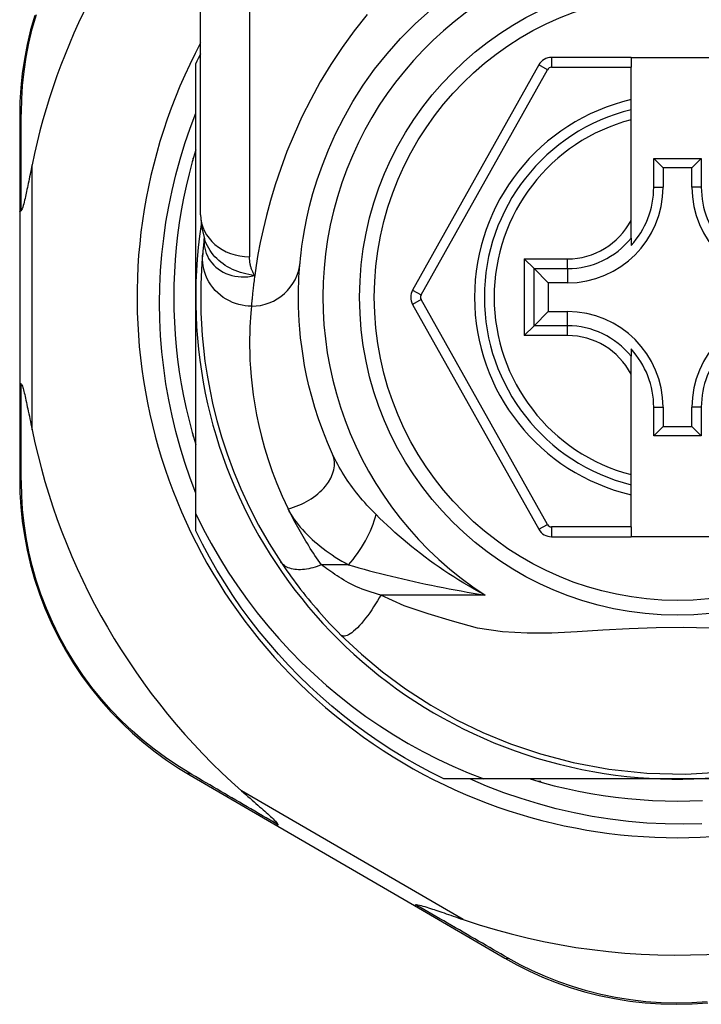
# Model space of a CAD drawing. Header units: inches. Extents: x 19 to 626, y 56 to 294.
# Tile 103 of 256: x 88.43 to 88.979, y 190.995 to 191.788. Entities that reach past the tile are written whole.
import ezdxf

# ---------------------------------------------------------------- set-up
doc = ezdxf.new("R2010")
doc.units = ezdxf.units.IN
doc.header["$MEASUREMENT"] = 0
doc.layers.add('Visible Edges(ANSI)', color=7, linetype='Continuous', lineweight=25)
doc.layers.add('Visible Tangent Edges(ANSI)', color=7, linetype='Continuous', lineweight=25)

msp = doc.modelspace()

# ---------------------------------------------------------------- linework, layer by layer
at = {"layer": 'Visible Edges(ANSI)'}
for p, q in [((88.57608, 191.63086), (88.57608, 191.86812)), ((88.92254, 191.75742), (88.85859, 191.75742)), ((88.92254, 191.75742), (88.92254, 191.74955)), ((88.92254, 191.75742), (88.99734, 191.75742)), ((88.57214, 191.56442), (88.57214, 191.75251)), ((88.84829, 191.75139), (88.74665, 191.57021)), ((88.92254, 191.72347), (88.92254, 191.74955)), ((88.92254, 191.71537), (88.92254, 191.72347)), ((88.43041, 191.71053), (88.43041, 191.63348)), ((88.92254, 191.70725), (88.92254, 191.71537)), ((88.92254, 191.62627), (88.92254, 191.70725)), ((88.57017, 191.67442), (88.57017, 191.67634)), ((88.94079, 191.65301), (88.94079, 191.67609)), ((88.94079, 191.67609), (88.94837, 191.66851)), ((88.94079, 191.67609), (88.97908, 191.67609)), ((88.97908, 191.67609), (88.9715, 191.66851)), ((88.97908, 191.67609), (88.97908, 191.65301)), ((88.56963, 191.67442), (88.57017, 191.67442)), ((88.94837, 191.66851), (88.94837, 191.65301)), ((88.9715, 191.66851), (88.94837, 191.66851)), ((88.9715, 191.65301), (88.9715, 191.66851)), ((88.43041, 191.63348), (88.43041, 191.49537)), ((88.92254, 191.61199), (88.92254, 191.62627)), ((88.57901, 191.61173), (88.579, 191.61168)), ((88.92254, 191.61199), (88.92254, 191.60608)), ((88.84442, 191.58742), (88.83658, 191.59526)), ((88.84442, 191.58742), (88.85585, 191.57599)), ((88.87135, 191.57599), (88.85585, 191.57599)), ((88.85585, 191.57599), (88.85585, 191.55286)), ((88.57214, 191.39013), (88.57214, 191.56442)), ((88.74665, 191.55864), (88.84828, 191.37763)), ((88.84442, 191.54143), (88.85585, 191.55286)), ((88.85585, 191.55286), (88.87135, 191.55286)), ((88.83658, 191.53359), (88.84442, 191.54143)), ((88.92254, 191.52277), (88.92254, 191.51686)), ((88.92254, 191.50258), (88.92254, 191.51686)), ((88.92254, 191.4216), (88.92254, 191.50258)), ((88.43041, 191.49537), (88.43041, 191.41794)), ((88.94079, 191.45276), (88.94079, 191.47584)), ((88.94837, 191.47584), (88.94837, 191.46034)), ((88.9715, 191.46034), (88.9715, 191.47584)), ((88.97908, 191.47584), (88.97908, 191.45276)), ((88.57017, 191.45442), (88.56963, 191.45442)), ((88.57017, 191.45251), (88.57017, 191.45442)), ((88.94079, 191.45276), (88.94837, 191.46034)), ((88.94837, 191.46034), (88.9715, 191.46034)), ((88.97908, 191.45276), (88.9715, 191.46034)), ((88.97908, 191.45276), (88.94079, 191.45276)), ((88.92254, 191.41348), (88.92254, 191.4216)), ((88.92254, 191.40538), (88.92254, 191.41348)), ((88.92254, 191.37947), (88.92254, 191.40538)), ((88.57214, 191.37634), (88.57214, 191.39013)), ((88.92254, 191.37947), (88.92254, 191.3716)), ((88.85858, 191.3716), (88.92254, 191.3716)), ((88.99734, 191.3716), (88.92254, 191.3716)), ((88.56758, 191.17963), (88.63824, 191.13858)), ((88.80403, 191.17663), (88.77185, 191.17663)), ((88.95994, 191.17663), (88.80403, 191.17663)), ((89.09664, 191.17663), (88.95994, 191.17663)), ((88.84994, 191.17466), (88.84803, 191.17466)), ((88.84994, 191.17412), (88.84994, 191.17466)), ((88.63824, 191.13858), (88.74814, 191.07475)), ((88.74814, 191.07475), (88.82088, 191.03249))]:
    msp.add_line(p, q, dxfattribs=at)
at = {"layer": 'Visible Edges(ANSI)', "flags": 128}
for points in [[(88.65611, 191.59245), (88.65642, 191.59568), (88.6569, 191.60005), (88.6576, 191.60552), (88.65856, 191.61207), (88.65984, 191.61962), (88.66154, 191.62814), (88.66372, 191.63759), (88.66646, 191.64791), (88.66989, 191.65903), (88.67405, 191.67082), (88.67898, 191.68314), (88.68471, 191.69586), (88.69126, 191.70883), (88.69866, 191.72191), (88.70695, 191.73498), (88.71614, 191.74787), (88.7262, 191.76045), (88.73706, 191.77264), (88.74867, 191.78435), (88.76097, 191.79553)], [(88.4425, 191.79126), (88.43919, 191.77953), (88.43643, 191.76779), (88.4342, 191.75609), (88.43251, 191.74447), (88.43133, 191.73296), (88.43063, 191.72163), (88.43041, 191.71053)], [(88.57214, 191.40664), (88.56754, 191.41888), (88.56332, 191.43127), (88.55949, 191.44377), (88.55606, 191.45638), (88.55303, 191.46907), (88.55039, 191.48184), (88.54816, 191.49469), (88.54633, 191.50759), (88.54491, 191.52055), (88.54388, 191.53354), (88.54327, 191.54657), (88.54306, 191.55962), (88.54326, 191.57269), (88.54387, 191.58576), (88.5449, 191.5988), (88.54633, 191.61179), (88.54816, 191.62472), (88.5504, 191.63757), (88.55303, 191.65033), (88.55607, 191.66301), (88.5595, 191.67558), (88.56332, 191.68804), (88.56754, 191.70038), (88.57214, 191.71259)], [(88.57214, 191.68298), (88.56933, 191.67335), (88.56676, 191.66366), (88.56442, 191.65391), (88.56233, 191.64411), (88.56048, 191.63426), (88.55888, 191.62436), (88.55752, 191.61443), (88.55641, 191.60446), (88.55554, 191.59447), (88.55492, 191.58447), (88.55455, 191.57445), (88.55443, 191.56442), (88.55455, 191.5544), (88.55492, 191.54438), (88.55554, 191.53437), (88.55641, 191.52439), (88.55752, 191.51442), (88.55888, 191.50449), (88.56048, 191.49459), (88.56233, 191.48474), (88.56442, 191.47494), (88.56676, 191.46518), (88.56933, 191.4555), (88.57214, 191.44587)], [(88.44041, 191.67109), (88.44, 191.66909), (88.43959, 191.66712), (88.4392, 191.66518), (88.4388, 191.66327), (88.43842, 191.6614), (88.43804, 191.65957), (88.43767, 191.65779), (88.4373, 191.65605), (88.43695, 191.65435), (88.4366, 191.65271), (88.43626, 191.65112), (88.43593, 191.64959), (88.43562, 191.64813), (88.43531, 191.64672), (88.43501, 191.64538), (88.43469, 191.644), (88.43435, 191.64254), (88.43399, 191.64103), (88.43361, 191.63954), (88.43323, 191.63813), (88.43284, 191.63684), (88.43243, 191.63563), (88.43199, 191.63464), (88.43148, 191.63408)], [(88.43041, 191.63348), (88.43041, 191.63351), (88.43042, 191.63353), (88.43043, 191.63356), (88.43044, 191.63359), (88.43046, 191.63361), (88.43048, 191.63364), (88.4305, 191.63366), (88.43053, 191.63369), (88.43056, 191.63371), (88.4306, 191.63374), (88.43064, 191.63377), (88.43068, 191.63379), (88.43073, 191.63382), (88.43078, 191.63384), (88.43083, 191.63387), (88.43089, 191.63389), (88.43095, 191.63392), (88.43102, 191.63394), (88.43109, 191.63396), (88.43116, 191.63399), (88.43123, 191.63401), (88.43131, 191.63404), (88.4314, 191.63406), (88.43148, 191.63408)], [(88.57608, 191.63086), (88.57678, 191.62131), (88.5791, 191.61143)], [(88.579, 191.61168), (88.57892, 191.61102), (88.57884, 191.61038), (88.57876, 191.60975), (88.57869, 191.60913), (88.57862, 191.60853), (88.57855, 191.60794), (88.57849, 191.60736), (88.57843, 191.6068), (88.57836, 191.60625), (88.57831, 191.60572), (88.57825, 191.6052), (88.5782, 191.60469), (88.57815, 191.60419), (88.5781, 191.60371), (88.57805, 191.60325), (88.578, 191.6028), (88.57796, 191.60236), (88.57792, 191.60193), (88.57788, 191.60152), (88.57784, 191.60113), (88.5778, 191.60074), (88.57777, 191.60037), (88.57773, 191.60002), (88.5777, 191.59968)], [(88.5777, 191.59968), (88.57738, 191.59596), (88.57704, 191.59158), (88.57672, 191.58655), (88.57643, 191.58087), (88.57621, 191.57454), (88.57609, 191.56758), (88.5761, 191.55998), (88.57629, 191.55177), (88.57668, 191.54294), (88.57733, 191.5335), (88.57827, 191.52348), (88.57956, 191.51288), (88.58123, 191.50172), (88.58336, 191.49003), (88.58598, 191.47782), (88.58915, 191.46512), (88.59292, 191.45197), (88.59735, 191.43842), (88.60249, 191.42449), (88.60841, 191.41024), (88.61512, 191.39575), (88.6227, 191.38107), (88.63116, 191.3663), (88.64056, 191.35149)], [(88.68226, 191.43796), (88.67807, 191.44761), (88.67431, 191.45712), (88.67098, 191.46645), (88.66804, 191.47558), (88.66548, 191.48448), (88.66327, 191.49312), (88.66138, 191.50148), (88.6598, 191.50954), (88.65848, 191.51728), (88.65741, 191.52471), (88.65656, 191.53182), (88.65591, 191.5386), (88.65543, 191.54505), (88.6551, 191.55115), (88.65491, 191.55691), (88.65483, 191.56231), (88.65483, 191.56736), (88.6549, 191.57204), (88.65504, 191.57637), (88.65522, 191.58033), (88.65543, 191.58392), (88.65566, 191.58714), (88.65589, 191.58998), (88.65611, 191.59245)], [(88.43041, 191.49537), (88.43041, 191.49534), (88.43042, 191.49532), (88.43043, 191.49529), (88.43044, 191.49526), (88.43046, 191.49524), (88.43048, 191.49521), (88.4305, 191.49519), (88.43053, 191.49516), (88.43056, 191.49513), (88.4306, 191.49511), (88.43064, 191.49508), (88.43068, 191.49506), (88.43073, 191.49503), (88.43078, 191.49501), (88.43083, 191.49498), (88.43089, 191.49496), (88.43095, 191.49493), (88.43102, 191.49491), (88.43109, 191.49488), (88.43116, 191.49486), (88.43123, 191.49484), (88.43131, 191.49481), (88.4314, 191.49479), (88.43148, 191.49477)], [(88.43148, 191.49477), (88.43189, 191.49437), (88.43225, 191.49366), (88.43257, 191.49283), (88.43289, 191.49187), (88.43319, 191.49087), (88.43348, 191.4898), (88.43378, 191.48864), (88.4341, 191.48737), (88.43442, 191.48601), (88.43476, 191.48457), (88.4351, 191.48305), (88.43546, 191.48145), (88.43582, 191.4798), (88.43618, 191.47809), (88.43656, 191.47632), (88.43695, 191.47448), (88.43735, 191.47257), (88.43776, 191.47061), (88.43818, 191.46859), (88.43861, 191.46651), (88.43905, 191.46439), (88.43949, 191.46222), (88.43995, 191.46001), (88.44041, 191.45776)], [(88.43041, 191.41794), (88.43063, 191.40686), (88.43132, 191.39557), (88.4325, 191.38409), (88.43418, 191.3725), (88.4364, 191.36083), (88.43914, 191.34912), (88.44244, 191.33742), (88.44629, 191.32575), (88.45071, 191.31417), (88.45569, 191.30272), (88.46121, 191.29146), (88.46723, 191.28043), (88.47374, 191.26968), (88.48071, 191.25925), (88.4881, 191.24921), (88.49591, 191.23958), (88.50407, 191.23041), (88.51254, 191.22171), (88.52128, 191.21347), (88.53025, 191.20572), (88.5394, 191.19845), (88.5487, 191.19167), (88.55811, 191.1854), (88.56758, 191.17963)], [(88.57214, 191.39013), (88.57811, 191.37809), (88.58446, 191.36624), (88.59118, 191.35461), (88.59826, 191.34319), (88.60571, 191.332), (88.61351, 191.32104), (88.62167, 191.31032), (88.63017, 191.29986), (88.63901, 191.28967), (88.64816, 191.27977), (88.65761, 191.27018), (88.66736, 191.2609), (88.67739, 191.25194), (88.68771, 191.24331), (88.69829, 191.23501), (88.70914, 191.22705), (88.72025, 191.21944), (88.7316, 191.21219), (88.74319, 191.20529), (88.755, 191.19877), (88.76699, 191.19264), (88.77917, 191.1869), (88.79152, 191.18157), (88.80403, 191.17663)], [(88.77185, 191.17663), (88.76114, 191.18201), (88.75058, 191.18769), (88.74018, 191.19366), (88.72995, 191.19991), (88.7199, 191.20645), (88.71004, 191.21327), (88.70037, 191.22035), (88.6909, 191.2277), (88.68164, 191.23532), (88.67259, 191.24319), (88.66377, 191.2513), (88.65517, 191.25966), (88.64682, 191.26826), (88.6387, 191.27708), (88.63083, 191.28613), (88.62322, 191.29539), (88.61586, 191.30486), (88.60878, 191.31453), (88.60196, 191.32439), (88.59543, 191.33444), (88.58917, 191.34467), (88.5832, 191.35507), (88.57752, 191.36563), (88.57214, 191.37634)], [(88.64056, 191.35149), (88.64214, 191.34912), (88.64378, 191.34672), (88.64547, 191.34429), (88.64721, 191.34183), (88.64899, 191.33935), (88.65081, 191.33685), (88.65268, 191.33433), (88.65459, 191.33181), (88.65654, 191.32927), (88.65853, 191.32672), (88.66056, 191.32417), (88.66263, 191.32162), (88.66471, 191.31909), (88.66683, 191.31657), (88.66896, 191.31407), (88.67112, 191.31158), (88.67329, 191.30912), (88.67548, 191.30668), (88.6777, 191.30426), (88.67992, 191.30186), (88.68217, 191.29949), (88.68442, 191.29714), (88.68669, 191.29483), (88.68897, 191.29253)], [(88.68897, 191.29253), (88.70542, 191.27706), (88.72239, 191.26286), (88.74095, 191.24916), (88.7613, 191.23596), (88.78201, 191.22429), (88.80317, 191.21403), (88.82552, 191.20486), (88.84966, 191.19675), (88.87597, 191.18986), (88.90458, 191.18458), (88.93516, 191.18137), (88.96632, 191.18062), (88.99739, 191.18241)], [(88.97952, 191.14043), (88.96477, 191.14017), (88.94999, 191.14042), (88.93522, 191.14119), (88.92047, 191.14247), (88.9058, 191.14427), (88.89122, 191.14657), (88.87673, 191.14938), (88.86237, 191.15269), (88.84813, 191.1565), (88.83403, 191.1608), (88.82008, 191.16559), (88.8063, 191.17087), (88.7927, 191.17663)], [(88.84139, 191.17663), (88.85101, 191.17382), (88.8607, 191.17124), (88.87045, 191.16891), (88.88025, 191.16682), (88.89011, 191.16497), (88.9, 191.16337), (88.90994, 191.16201), (88.9199, 191.16089), (88.92989, 191.16003), (88.93989, 191.15941), (88.94991, 191.15904), (88.95994, 191.15891), (88.96996, 191.15904), (88.97998, 191.15941)], [(88.60899, 191.16714), (88.61073, 191.16561), (88.61245, 191.1641), (88.61414, 191.16261), (88.61581, 191.16114), (88.61744, 191.15971), (88.61903, 191.1583), (88.62059, 191.15693), (88.6221, 191.1556), (88.62356, 191.1543), (88.62498, 191.15305), (88.62634, 191.15184), (88.62764, 191.15067), (88.62889, 191.14955), (88.63006, 191.14849), (88.63117, 191.14748), (88.63221, 191.14652), (88.63326, 191.14554), (88.63432, 191.14454), (88.63535, 191.14354), (88.63629, 191.14258), (88.63711, 191.1417), (88.63774, 191.14093), (88.63816, 191.1403), (88.6383, 191.13978)], [(88.63824, 191.13858), (88.63822, 191.1386), (88.63821, 191.13861), (88.63819, 191.13863), (88.63817, 191.13866), (88.63816, 191.13868), (88.63815, 191.13871), (88.63814, 191.13875), (88.63814, 191.13878), (88.63813, 191.13882), (88.63813, 191.13887), (88.63813, 191.13891), (88.63813, 191.13896), (88.63813, 191.13901), (88.63814, 191.13907), (88.63815, 191.13912), (88.63816, 191.13918), (88.63817, 191.13925), (88.63818, 191.13932), (88.63819, 191.13939), (88.63821, 191.13946), (88.63823, 191.13953), (88.63825, 191.13961), (88.63827, 191.13969), (88.6383, 191.13978)], [(88.74814, 191.07475), (88.74816, 191.07474), (88.74818, 191.07473), (88.74821, 191.07473), (88.74824, 191.07473), (88.74826, 191.07473), (88.7483, 191.07474), (88.74833, 191.07475), (88.74836, 191.07476), (88.7484, 191.07477), (88.74844, 191.07479), (88.74848, 191.07481), (88.74852, 191.07484), (88.74856, 191.07487), (88.74861, 191.0749), (88.74865, 191.07493), (88.7487, 191.07497), (88.74875, 191.07501), (88.7488, 191.07506), (88.74886, 191.07511), (88.74891, 191.07516), (88.74897, 191.07521), (88.74903, 191.07527), (88.74909, 191.07533), (88.74915, 191.07539)], [(88.74915, 191.07539), (88.74989, 191.07553), (88.75095, 191.0754), (88.75219, 191.07513), (88.75352, 191.07479), (88.75495, 191.07438), (88.75647, 191.07393), (88.75803, 191.07344), (88.7596, 191.07294), (88.76114, 191.07244), (88.76259, 191.07196), (88.764, 191.07149), (88.76547, 191.071), (88.76701, 191.07048), (88.76862, 191.06993), (88.77028, 191.06937), (88.772, 191.06878), (88.77377, 191.06818), (88.77559, 191.06755), (88.77746, 191.06691), (88.77938, 191.06625), (88.78134, 191.06558), (88.78333, 191.0649), (88.78537, 191.0642), (88.78743, 191.06349)], [(88.82088, 191.03249), (88.83062, 191.0271), (88.84079, 191.022), (88.85136, 191.01723), (88.8623, 191.01285), (88.87357, 191.00889), (88.88514, 191.00538), (88.89699, 191.00235), (88.9091, 190.99982), (88.92143, 190.99784), (88.93391, 190.99642), (88.94651, 190.99556), (88.95917, 190.99527), (88.97182, 190.99554), (88.98442, 190.99638)]]:
    msp.add_lwpolyline(points, dxfattribs=at)
at = {"layer": 'Visible Edges(ANSI)'}
msp.add_circle((88.95994, 191.56442), 0.25591, dxfattribs=at)
for centre, radius, start, end in [((88.95908, 191.56442), 0.52953, 136.3272, 168.3795), ((88.95994, 191.56442), 0.43504, 151.92751, 28.07249), ((88.95994, 191.56442), 0.431, 152.95157, 154.12615), ((88.85859, 191.74561), 0.01181, 90, 150.70877), ((88.95994, 191.56442), 0.15551, 103.91643, 256.08357), ((88.87135, 191.65301), 0.07702, 270, 0), ((88.87135, 191.65301), 0.06944, 317.48259, 0), ((89.04852, 191.65301), 0.07702, 180, 270), ((89.04852, 191.65301), 0.06944, 180, 222.51741), ((88.95994, 191.56442), 0.3878, 171.33391, 340.21195), ((88.75695, 191.56443), 0.01181, 150.70877, 209.31319), ((88.87135, 191.47584), 0.07702, 0, 90), ((89.04852, 191.47584), 0.07702, 90, 180), ((88.87135, 191.47584), 0.06944, 0, 42.51741), ((89.04852, 191.47584), 0.06944, 137.48259, 180), ((88.95908, 191.56442), 0.52953, 191.6205, 228.6133), ((88.85858, 191.38341), 0.01181, 209.31319, 270), ((88.95908, 191.56442), 0.52953, 251.08535, 297.06854)]:
    msp.add_arc(centre, radius, start, end, dxfattribs=at)
at = {"layer": 'Visible Tangent Edges(ANSI)'}
for p, q in [((88.61545, 191.86812), (88.61545, 191.59696)), ((88.85859, 191.75742), (88.85859, 191.74955)), ((88.75351, 191.56635), (88.85515, 191.74754)), ((88.85515, 191.74754), (88.84829, 191.75139)), ((88.85859, 191.74955), (88.92254, 191.74955)), ((88.44041, 191.45776), (88.44041, 191.67109)), ((88.94079, 191.65301), (88.94837, 191.65301)), ((88.97908, 191.65301), (88.9715, 191.65301)), ((88.83658, 191.59526), (88.87135, 191.59526)), ((88.83658, 191.59526), (88.83658, 191.53359)), ((88.87135, 191.58742), (88.87135, 191.59526)), ((88.84442, 191.58742), (88.87135, 191.58742)), ((88.84442, 191.54143), (88.84442, 191.58742)), ((88.87135, 191.58742), (88.87135, 191.57599)), ((88.74665, 191.57021), (88.75351, 191.56635)), ((88.75351, 191.5625), (88.74665, 191.55864)), ((88.85515, 191.38148), (88.75351, 191.5625)), ((88.87135, 191.54143), (88.87135, 191.55286)), ((88.87135, 191.54143), (88.84442, 191.54143)), ((88.87135, 191.53359), (88.87135, 191.54143)), ((88.87135, 191.53359), (88.83658, 191.53359)), ((88.94079, 191.47584), (88.94837, 191.47584)), ((88.97908, 191.47584), (88.9715, 191.47584)), ((88.84828, 191.37763), (88.85515, 191.38148)), ((88.85858, 191.37947), (88.85858, 191.3716)), ((88.92254, 191.37947), (88.85858, 191.37947)), ((88.69498, 191.34902), (88.67331, 191.34902)), ((88.80498, 191.32472), (88.72104, 191.32472)), ((88.78743, 191.06349), (88.60899, 191.16714))]:
    msp.add_line(p, q, dxfattribs=at)
at = {"layer": 'Visible Tangent Edges(ANSI)', "flags": 128}
for points in [[(88.43174, 191.71297), (88.43201, 191.72384), (88.43272, 191.73492), (88.43392, 191.74618), (88.43562, 191.75756), (88.43783, 191.76901), (88.44056, 191.78049), (88.44382, 191.79197)], [(88.71017, 191.79196), (88.69975, 191.77892), (88.68995, 191.7655), (88.68081, 191.75176), (88.67237, 191.73778), (88.66464, 191.72367), (88.65761, 191.70955), (88.65126, 191.69551), (88.64557, 191.68167), (88.64051, 191.66812), (88.63608, 191.65498), (88.63224, 191.64234), (88.62899, 191.63032), (88.62628, 191.61901), (88.62405, 191.60847), (88.62222, 191.59875), (88.62075, 191.58988), (88.61959, 191.58189)], [(88.43148, 191.63408), (88.43149, 191.63752), (88.4315, 191.64095), (88.43151, 191.64436), (88.43151, 191.64776), (88.43152, 191.65116), (88.43153, 191.65454), (88.43154, 191.6579), (88.43155, 191.66126), (88.43156, 191.6646), (88.43157, 191.66793), (88.43158, 191.67125), (88.43159, 191.67455), (88.43161, 191.67783), (88.43162, 191.68111), (88.43163, 191.68436), (88.43164, 191.68761), (88.43165, 191.69083), (88.43166, 191.69405), (88.43168, 191.69724), (88.43169, 191.70042), (88.4317, 191.70358), (88.43172, 191.70673), (88.43173, 191.70986), (88.43174, 191.71297)], [(88.5789, 191.6104), (88.57887, 191.60822), (88.57903, 191.60604), (88.57937, 191.60387), (88.57989, 191.60174), (88.58059, 191.59966), (88.58146, 191.59763), (88.58251, 191.59567), (88.58373, 191.59378), (88.58512, 191.59198), (88.58666, 191.59028), (88.58834, 191.58869), (88.59017, 191.58722), (88.59213, 191.58588), (88.59422, 191.58468), (88.59642, 191.58362), (88.59873, 191.58272), (88.60113, 191.58198), (88.60361, 191.58141), (88.60616, 191.58102), (88.60877, 191.5808), (88.61143, 191.58078), (88.61413, 191.58095), (88.61685, 191.58132), (88.61959, 191.58189)], [(88.579, 191.61168), (88.57899, 191.61165), (88.57899, 191.61161), (88.57899, 191.61157), (88.57898, 191.61153), (88.57898, 191.61149), (88.57897, 191.61145), (88.57897, 191.61141), (88.57897, 191.61136), (88.57896, 191.61132), (88.57896, 191.61127), (88.57895, 191.61122), (88.57895, 191.61117), (88.57895, 191.61111), (88.57894, 191.61106), (88.57894, 191.611), (88.57893, 191.61094), (88.57893, 191.61088), (88.57893, 191.61082), (88.57892, 191.61075), (88.57892, 191.61069), (88.57891, 191.61062), (88.57891, 191.61055), (88.57891, 191.61048), (88.5789, 191.6104)], [(88.61959, 191.58189), (88.6172, 191.58225), (88.61486, 191.58267), (88.61255, 191.58317), (88.61029, 191.58375), (88.60808, 191.58441), (88.60592, 191.58514), (88.60381, 191.58596), (88.60175, 191.58685), (88.59975, 191.58784), (88.5978, 191.58891), (88.59591, 191.59007), (88.59409, 191.59132), (88.59235, 191.59264), (88.59068, 191.59404), (88.5891, 191.59551), (88.5876, 191.59705), (88.58619, 191.59866), (88.58487, 191.60033), (88.58365, 191.60206), (88.58253, 191.60385), (88.58151, 191.60569), (88.5806, 191.60757), (88.57979, 191.60948), (88.5791, 191.61143)], [(88.61691, 191.5572), (88.61445, 191.55728), (88.61194, 191.55752), (88.6094, 191.55793), (88.60683, 191.55852), (88.60426, 191.55929), (88.6017, 191.56025), (88.59917, 191.56141), (88.59671, 191.56275), (88.59432, 191.56429), (88.59203, 191.566), (88.58986, 191.56788), (88.58784, 191.56993), (88.58596, 191.57211), (88.58427, 191.57441), (88.58275, 191.57682), (88.58143, 191.57931), (88.5803, 191.58186), (88.57937, 191.58445), (88.57863, 191.58705), (88.57809, 191.58965), (88.57774, 191.59223), (88.57756, 191.59477), (88.57756, 191.59726), (88.5777, 191.59968)], [(88.61959, 191.58189), (88.61924, 191.58244), (88.61892, 191.583), (88.6186, 191.58357), (88.6183, 191.58414), (88.61802, 191.58472), (88.61775, 191.58531), (88.6175, 191.58591), (88.61726, 191.58651), (88.61704, 191.58712), (88.61683, 191.58773), (88.61663, 191.58835), (88.61646, 191.58898), (88.61629, 191.58962), (88.61614, 191.59026), (88.61601, 191.5909), (88.61589, 191.59156), (88.61579, 191.59222), (88.6157, 191.59288), (88.61562, 191.59355), (88.61556, 191.59422), (88.61551, 191.5949), (88.61548, 191.59558), (88.61546, 191.59627), (88.61545, 191.59696)], [(88.61959, 191.58189), (88.61939, 191.58043), (88.6192, 191.57901), (88.61903, 191.57762), (88.61886, 191.57627), (88.61869, 191.57495), (88.61854, 191.57367), (88.6184, 191.57243), (88.61826, 191.57122), (88.61813, 191.57006), (88.61801, 191.56893), (88.61789, 191.56784), (88.61778, 191.56679), (88.61768, 191.56577), (88.61758, 191.5648), (88.61749, 191.56386), (88.61741, 191.56297), (88.61733, 191.56211), (88.61725, 191.56129), (88.61718, 191.56051), (88.61712, 191.55977), (88.61706, 191.55907), (88.617, 191.5584), (88.61695, 191.55778), (88.61691, 191.5572)], [(88.61691, 191.5572), (88.61666, 191.5546), (88.6164, 191.55159), (88.61614, 191.5482), (88.6159, 191.54441), (88.6157, 191.54023), (88.61554, 191.53567), (88.61546, 191.53072), (88.61546, 191.5254), (88.61555, 191.5197), (88.61577, 191.51362), (88.61614, 191.50718), (88.61668, 191.50038), (88.61741, 191.49322), (88.61837, 191.48572), (88.61958, 191.47788), (88.62107, 191.46971), (88.62286, 191.46121), (88.62499, 191.45239), (88.62748, 191.44327), (88.63038, 191.43388), (88.63369, 191.42425), (88.63746, 191.4144), (88.6417, 191.40436), (88.64643, 191.39418)], [(88.43174, 191.41549), (88.43173, 191.41861), (88.43172, 191.42176), (88.4317, 191.42492), (88.43169, 191.4281), (88.43168, 191.43129), (88.43167, 191.4345), (88.43165, 191.43773), (88.43164, 191.44097), (88.43163, 191.44423), (88.43162, 191.4475), (88.43161, 191.45079), (88.4316, 191.4541), (88.43158, 191.45741), (88.43157, 191.46075), (88.43156, 191.46409), (88.43155, 191.46745), (88.43154, 191.47082), (88.43153, 191.47421), (88.43152, 191.4776), (88.43151, 191.48101), (88.43151, 191.48443), (88.4315, 191.48787), (88.43149, 191.49131), (88.43148, 191.49477)], [(88.71728, 191.38941), (88.7154, 191.39132), (88.71356, 191.39324), (88.71174, 191.39517), (88.70996, 191.39713), (88.7082, 191.3991), (88.70648, 191.40108), (88.7048, 191.40307), (88.70315, 191.40507), (88.70154, 191.40709), (88.69997, 191.40911), (88.69843, 191.41113), (88.69694, 191.41317), (88.69548, 191.41521), (88.69406, 191.41727), (88.69268, 191.41933), (88.69134, 191.42139), (88.69004, 191.42347), (88.68879, 191.42555), (88.68758, 191.42762), (88.68641, 191.4297), (88.6853, 191.43178), (88.68423, 191.43384), (88.68322, 191.43591), (88.68226, 191.43796)], [(88.56615, 191.182), (88.5569, 191.18768), (88.54772, 191.19385), (88.53864, 191.20052), (88.5297, 191.20766), (88.52094, 191.21528), (88.5124, 191.22336), (88.50412, 191.2319), (88.49615, 191.2409), (88.48852, 191.25033), (88.48128, 191.26018), (88.47447, 191.27039), (88.4681, 191.28092), (88.4622, 191.29172), (88.45679, 191.30274), (88.4519, 191.31395), (88.44755, 191.32528), (88.44376, 191.3367), (88.44051, 191.34815), (88.4378, 191.3596), (88.4356, 191.37102), (88.43391, 191.38237), (88.43272, 191.3936), (88.43201, 191.40465), (88.43174, 191.41549)], [(88.67331, 191.34902), (88.67197, 191.35092), (88.67064, 191.35283), (88.66933, 191.35473), (88.66805, 191.35663), (88.6668, 191.35851), (88.66556, 191.3604), (88.66434, 191.36228), (88.66314, 191.36417), (88.66196, 191.36606), (88.6608, 191.36795), (88.65965, 191.36984), (88.65853, 191.37173), (88.65742, 191.37362), (88.65633, 191.3755), (88.65525, 191.37739), (88.6542, 191.37927), (88.65317, 191.38115), (88.65215, 191.38302), (88.65115, 191.38489), (88.65017, 191.38676), (88.64921, 191.38862), (88.64827, 191.39047), (88.64734, 191.39233), (88.64643, 191.39418)], [(88.64643, 191.39418), (88.64754, 191.39202), (88.64875, 191.38988), (88.65007, 191.38775), (88.65148, 191.38563), (88.65299, 191.38353), (88.65458, 191.38146), (88.65627, 191.3794), (88.65803, 191.37737), (88.65987, 191.37536), (88.66178, 191.37339), (88.66376, 191.37144), (88.66581, 191.36953), (88.66792, 191.36764), (88.6701, 191.36578), (88.67234, 191.36395), (88.67464, 191.36216), (88.677, 191.36039), (88.67942, 191.35866), (88.68189, 191.35696), (88.68442, 191.35529), (88.68699, 191.35367), (88.68961, 191.35208), (88.69227, 191.35053), (88.69498, 191.34902)], [(88.80498, 191.32472), (88.80064, 191.32703), (88.79636, 191.3294), (88.79213, 191.33181), (88.78796, 191.33426), (88.78384, 191.33676), (88.77978, 191.3393), (88.77578, 191.34188), (88.77183, 191.3445), (88.76795, 191.34715), (88.76413, 191.34983), (88.76037, 191.35254), (88.75667, 191.35527), (88.75303, 191.35803), (88.74946, 191.36082), (88.74594, 191.36363), (88.74249, 191.36646), (88.73909, 191.36931), (88.73576, 191.37217), (88.7325, 191.37505), (88.7293, 191.37793), (88.72618, 191.38081), (88.72313, 191.38369), (88.72016, 191.38656), (88.71728, 191.38941)], [(88.67331, 191.34902), (88.67163, 191.34836), (88.66994, 191.34774), (88.66823, 191.34718), (88.66651, 191.34668), (88.66479, 191.34624), (88.66307, 191.34587), (88.66137, 191.34557), (88.65969, 191.34533), (88.65804, 191.34518), (88.65642, 191.3451), (88.65485, 191.34509), (88.65332, 191.34517), (88.65185, 191.34532), (88.65044, 191.34555), (88.64909, 191.34585), (88.64782, 191.34623), (88.64662, 191.34668), (88.64551, 191.34719), (88.64447, 191.34777), (88.64352, 191.34841), (88.64265, 191.34911), (88.64186, 191.34986), (88.64117, 191.35065), (88.64056, 191.35149)], [(88.72104, 191.32472), (88.71847, 191.3254), (88.71592, 191.32613), (88.71341, 191.3269), (88.71093, 191.32771), (88.70851, 191.32857), (88.70613, 191.32946), (88.7038, 191.3304), (88.70154, 191.33138), (88.69934, 191.33239), (88.6972, 191.33344), (88.69515, 191.33452), (88.69317, 191.33563), (88.69127, 191.33676), (88.68945, 191.33791), (88.68766, 191.33905), (88.68591, 191.34019), (88.6842, 191.34133), (88.68252, 191.34246), (88.68088, 191.34358), (88.67928, 191.34469), (88.67772, 191.34579), (88.67621, 191.34689), (88.67474, 191.34796), (88.67331, 191.34902)], [(88.69498, 191.34902), (88.69911, 191.34783), (88.70332, 191.34665), (88.70759, 191.34547), (88.71193, 191.3443), (88.71631, 191.34315), (88.72074, 191.34201), (88.72521, 191.34088), (88.72972, 191.33977), (88.73425, 191.33869), (88.73881, 191.33761), (88.74339, 191.33656), (88.74799, 191.33553), (88.75262, 191.33452), (88.75728, 191.33353), (88.76197, 191.33255), (88.76667, 191.3316), (88.7714, 191.33066), (88.77615, 191.32975), (88.78092, 191.32885), (88.7857, 191.32798), (88.7905, 191.32713), (88.79531, 191.32631), (88.80014, 191.3255), (88.80498, 191.32472)], [(88.72104, 191.32472), (88.71972, 191.32235), (88.71832, 191.31996), (88.71686, 191.31756), (88.71534, 191.31515), (88.71377, 191.31277), (88.71216, 191.31043), (88.71052, 191.30816), (88.70886, 191.30596), (88.70719, 191.30386), (88.70553, 191.30189), (88.70388, 191.30006), (88.70227, 191.29838), (88.70071, 191.29687), (88.6992, 191.29554), (88.69776, 191.2944), (88.69639, 191.29345), (88.69512, 191.2927), (88.69394, 191.29214), (88.69285, 191.29178), (88.69187, 191.2916), (88.69099, 191.2916), (88.69022, 191.29176), (88.68954, 191.29208), (88.68897, 191.29253)], [(88.98607, 191.29792), (88.96436, 191.29865), (88.94273, 191.2984), (88.92104, 191.29751), (88.89982, 191.29631), (88.87915, 191.29508), (88.85889, 191.29414), (88.83891, 191.29393), (88.819, 191.29501), (88.79888, 191.29811), (88.77884, 191.3037), (88.75921, 191.30964), (88.73997, 191.31608), (88.72104, 191.32472)], [(88.6383, 191.13978), (88.63515, 191.14162), (88.63201, 191.14345), (88.62888, 191.14528), (88.62576, 191.1471), (88.62265, 191.14891), (88.61956, 191.15072), (88.61648, 191.15252), (88.61341, 191.15432), (88.61035, 191.15611), (88.6073, 191.15789), (88.60427, 191.15966), (88.60125, 191.16143), (88.59824, 191.16319), (88.59525, 191.16494), (88.59227, 191.16669), (88.58931, 191.16842), (88.58636, 191.17015), (88.58342, 191.17187), (88.5805, 191.17358), (88.5776, 191.17528), (88.57471, 191.17697), (88.57184, 191.17866), (88.56899, 191.18033), (88.56615, 191.182)], [(88.82369, 191.03241), (88.82076, 191.0341), (88.81781, 191.03579), (88.81485, 191.0375), (88.81187, 191.03921), (88.80887, 191.04094), (88.80586, 191.04267), (88.80283, 191.04442), (88.79978, 191.04617), (88.79672, 191.04793), (88.79364, 191.04971), (88.79055, 191.05149), (88.78744, 191.05328), (88.78432, 191.05508), (88.78119, 191.05689), (88.77804, 191.05871), (88.77488, 191.06053), (88.7717, 191.06236), (88.76851, 191.0642), (88.76531, 191.06605), (88.7621, 191.0679), (88.75888, 191.06976), (88.75565, 191.07163), (88.7524, 191.07351), (88.74915, 191.07539)], [(88.9839, 190.99734), (88.97156, 190.99652), (88.95917, 190.99626), (88.94678, 190.99655), (88.93444, 190.99738), (88.92221, 190.99876), (88.91014, 191.00068), (88.89829, 191.00314), (88.88668, 191.00608), (88.87534, 191.00949), (88.86429, 191.01333), (88.85357, 191.01759), (88.84321, 191.02222), (88.83324, 191.02717), (88.82369, 191.03241)]]:
    msp.add_lwpolyline(points, dxfattribs=at)
at = {"layer": 'Visible Tangent Edges(ANSI)'}
msp.add_circle((88.95994, 191.56442), 0.24409, dxfattribs=at)
for centre, radius, start, end in [((88.95994, 191.56442), 0.28543, 302.8812, 237.1188), ((88.85859, 191.74561), 0.00394, 90, 150.70877), ((88.95994, 191.56442), 0.16339, 103.23324, 256.76676), ((88.95994, 191.56442), 0.14764, 104.67485, 255.32515), ((88.87135, 191.65301), 0.05775, 270, 332.41478), ((88.87135, 191.65301), 0.06559, 270, 321.29033), ((88.75695, 191.56443), 0.00394, 150.70877, 209.31319), ((88.87135, 191.47584), 0.06559, 38.70967, 90), ((88.87135, 191.47584), 0.05775, 27.58522, 90), ((88.85858, 191.38341), 0.00394, 209.31319, 270)]:
    msp.add_arc(centre, radius, start, end, dxfattribs=at)
for centre, major_axis, ratio, start_param, end_param in [((88.44041, 191.71053), (-0.01, 0), 0.489692, 5.761173, 6.283185), ((88.61545, 191.63086), (-0.03937, 0), 0.860915, 0, 1.570796), ((88.38259, 191.62444), (0.19646, -0.01245), 0.394768, 6.26267, 6.279105), ((88.61691, 191.59606), (0.0392, -0.00362), 0.987056, 4.803178, 6.283185), ((88.64643, 191.42164), (0.03583, 0.01632), 0.663135, 4.419079, 6.283185), ((88.44041, 191.41794), (-0.01, 0), 0.490597, 0, 0.522348), ((88.69498, 191.37333), (-0.01985, -0.034), 0.367954, 1.008544, 2.26339), ((88.5726, 191.18828), (-0.00502, -0.00865), 0.487239, 5.762078, 6.283185), ((88.82591, 191.04114), (-0.00502, -0.00865), 0.492909, 0, 0.523212)]:
    msp.add_ellipse(centre, major_axis=major_axis, ratio=ratio, start_param=start_param, end_param=end_param, dxfattribs=at)

doc.saveas('drawing.dxf')
